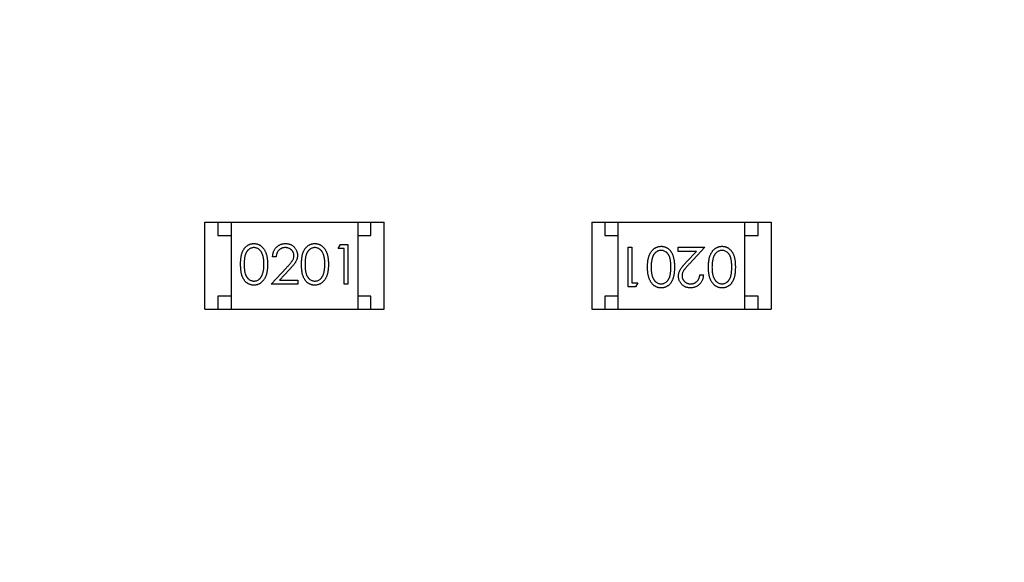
# Model space of a CAD drawing. Header units: millimetres. Extents: x 525 to 788, y 277 to 384.
# Tile 38 of 130: x 718.84 to 722.57, y 327.86 to 329.92. Entities that reach past the tile are written whole.
import ezdxf

# ---------------------------------------------------------------- set-up
doc = ezdxf.new("R2010")
doc.units = ezdxf.units.MM
doc.header["$LTSCALE"] = 5
doc.header["$PDMODE"] = 3
doc.header["$PDSIZE"] = 0.3125
doc.layers.get('0').update_dxf_attribs({"linetype": 'CONTINUOUS'})
doc.layers.get('Defpoints').update_dxf_attribs({"linetype": 'CONTINUOUS'})
doc.layers.add('dim', color=6, linetype='CONTINUOUS', lineweight=9)
doc.styles.add('Verdana', font='verdana.ttf', dxfattribs={"height": 3})
doc.dimstyles.new('aaaaaaaa 3.0', dxfattribs={"dimtxt": 3, "dimasz": 2.5, "dimexe": 1.25, "dimexo": 0.625, "dimtad": 1, "dimzin": 9, "dimdsep": 46, "dimtxsty": 'Verdana', "dimcen": 0, "dimazin": 0, "dimtfac": 1, "dimtofl": 0, "dimtmove": 0, "dimatfit": 3, "dimfxl": 1, "dimlwd": 25, "dimlwe": 25, "dimarcsym": 0})

# ---------------------------------------------------------------- blocks, each defined once
blk = doc.blocks.new('*D55')
at = {"layer": 'Defpoints', "color": 0}
for p in [(767.5081, 331.9082), (697.2861, 316.9379)]:
    blk.add_point(p, dxfattribs=at)
at = {"layer": 'dim', "color": 0, "lineweight": 25}
blk.add_line((785.4949, 335.7427), (769.9532, 332.4294), dxfattribs=at)
at = {"layer": 'dim', "color": 0}
blk.add_solid([(769.8663, 332.8369), (770.04, 332.0219), (767.5081, 331.9082)], dxfattribs=at)
at = {"layer": 'dim', "color": 0, "insert": (778.4472, 336.689), "char_height": 3, "attachment_point": 5, "rotation": 12.0345, "style": 'Verdana'}
blk.add_mtext('∅71.8', dxfattribs=at)

msp = doc.modelspace()

# ---------------------------------------------------------------- linework, layer by layer
at = {"linetype": 'Continuous'}
for p, q in [((719.5416, 328.8216), (719.5416, 329.1516)), ((719.5416, 329.1516), (720.2216, 329.1516)), ((719.5916, 329.1516), (719.5916, 329.1016)), ((719.6416, 329.1516), (719.6416, 328.8216)), ((720.1216, 329.1516), (720.1216, 328.8216)), ((720.1716, 329.1016), (720.1716, 329.1516)), ((720.2216, 328.8216), (720.2216, 329.1516)), ((721.0082, 329.1517), (721.0082, 328.8217)), ((721.0082, 329.1517), (721.6882, 329.1517)), ((721.0582, 329.1517), (721.0582, 329.1017)), ((721.1082, 328.8217), (721.1082, 329.1517)), ((721.5882, 328.8217), (721.5882, 329.1517)), ((721.6382, 329.1017), (721.6382, 329.1517)), ((721.6882, 329.1517), (721.6882, 328.8217)), ((719.5916, 329.1016), (719.6416, 329.1016)), ((720.1216, 329.1016), (720.1716, 329.1016)), ((721.0582, 329.1017), (721.1082, 329.1017)), ((721.5882, 329.1017), (721.6382, 329.1017)), ((720.0468, 329.0515), (720.0556, 329.0669)), ((720.0556, 329.0669), (720.0834, 329.0669)), ((720.0834, 329.0669), (720.0834, 328.9169)), ((720.0699, 329.0515), (720.0468, 329.0515)), ((720.0699, 328.9169), (720.0699, 329.0515)), ((721.1464, 328.9065), (721.1464, 329.0565)), ((721.1464, 329.0565), (721.1599, 329.0565)), ((721.1599, 329.0565), (721.1599, 328.9218)), ((721.3349, 329.0411), (721.3349, 329.0565)), ((721.3349, 329.0565), (721.4368, 329.0565)), ((721.4047, 329.0411), (721.3349, 329.0411)), ((721.3671, 329.001), (721.4047, 329.0411)), ((721.4368, 329.0565), (721.3786, 328.9944)), ((719.8122, 329.0207), (719.7988, 329.0207)), ((719.793, 328.9169), (719.8512, 328.9789)), ((719.8626, 328.9723), (719.8251, 328.9322)), ((721.4176, 328.9526), (721.431, 328.9526)), ((719.8949, 328.9169), (719.793, 328.9169)), ((719.8251, 328.9322), (719.8949, 328.9322)), ((719.8949, 328.9322), (719.8949, 328.9169)), ((720.0834, 328.9169), (720.0699, 328.9169)), ((721.1599, 328.9218), (721.1829, 328.9218)), ((721.1829, 328.9218), (721.1741, 328.9065)), ((721.1741, 328.9065), (721.1464, 328.9065)), ((719.5916, 328.8716), (719.5916, 328.8216)), ((719.6416, 328.8716), (719.5916, 328.8716)), ((720.1716, 328.8716), (720.1216, 328.8716)), ((720.1716, 328.8216), (720.1716, 328.8716)), ((721.0582, 328.8717), (721.0582, 328.8217)), ((721.1082, 328.8717), (721.0582, 328.8717)), ((721.6382, 328.8717), (721.5882, 328.8717)), ((721.6382, 328.8217), (721.6382, 328.8717)), ((719.5416, 328.8216), (720.2216, 328.8216)), ((721.0082, 328.8217), (721.6882, 328.8217))]:
    msp.add_line(p, q, dxfattribs=at)
msp.add_arc((732.3971, 324.423), 35.9, 323.58286, 216.35846, dxfattribs=at)
for points, knots in [([(719.6776, 328.9918), (719.6776, 328.9942), (719.6776, 328.9989), (719.6779, 329.0057), (719.6785, 329.0121), (719.6791, 329.018), (719.68, 329.0236), (719.6811, 329.0287), (719.6824, 329.0334), (719.6839, 329.0377), (719.6855, 329.0416), (719.6874, 329.0453), (719.6894, 329.0488), (719.6915, 329.052), (719.6939, 329.055), (719.6963, 329.0577), (719.699, 329.0601), (719.7018, 329.0623), (719.7048, 329.0643), (719.7078, 329.066), (719.7109, 329.0675), (719.7141, 329.0686), (719.7174, 329.0696), (719.7208, 329.0702), (719.7242, 329.0706), (719.7266, 329.0707), (719.7278, 329.0707)], [0, 0, 0, 0, 0.068595, 0.133246, 0.194313, 0.251279, 0.304513, 0.354235, 0.400481, 0.443411, 0.484015, 0.523252, 0.561042, 0.5979, 0.633518, 0.668314, 0.702496, 0.736685, 0.770293, 0.803437, 0.835913, 0.86846, 0.900847, 0.933467, 0.966258, 1, 1, 1, 1]), ([(719.7278, 329.0707), (719.7289, 329.0707), (719.7313, 329.0706), (719.7348, 329.0702), (719.7383, 329.0696), (719.7416, 329.0686), (719.7448, 329.0675), (719.748, 329.066), (719.7511, 329.0643), (719.7541, 329.0623), (719.757, 329.0601), (719.7597, 329.0576), (719.7622, 329.0548), (719.7647, 329.0518), (719.7669, 329.0484), (719.769, 329.0449), (719.7709, 329.0411), (719.7728, 329.037), (719.7743, 329.0325), (719.7758, 329.0278), (719.7769, 329.0227), (719.7779, 329.0172), (719.7786, 329.0114), (719.7792, 329.0052), (719.7794, 328.9986), (719.7795, 328.9941), (719.7795, 328.9918)], [0, 0, 0, 0, 0.033788, 0.067194, 0.099862, 0.132567, 0.165151, 0.197913, 0.231319, 0.265083, 0.299255, 0.334399, 0.369943, 0.406284, 0.444064, 0.482998, 0.523354, 0.565537, 0.609613, 0.656391, 0.705885, 0.758325, 0.813832, 0.872795, 0.934722, 1, 1, 1, 1]), ([(719.7988, 329.0207), (719.7988, 329.0225), (719.799, 329.026), (719.7998, 329.0311), (719.801, 329.036), (719.8026, 329.0406), (719.8046, 329.045), (719.8071, 329.0492), (719.81, 329.0531), (719.8132, 329.0567), (719.8168, 329.06), (719.8206, 329.0628), (719.8246, 329.0653), (719.8288, 329.0673), (719.8333, 329.0688), (719.8379, 329.0699), (719.8427, 329.0706), (719.846, 329.0707), (719.8477, 329.0707)], [0, 0, 0, 0, 0.068791, 0.135103, 0.198979, 0.261904, 0.323495, 0.385195, 0.446969, 0.509765, 0.572251, 0.633405, 0.693251, 0.752583, 0.812579, 0.873275, 0.93555, 1, 1, 1, 1]), ([(719.8477, 329.0707), (719.8493, 329.0707), (719.8526, 329.0706), (719.8573, 329.0699), (719.8618, 329.0689), (719.866, 329.0675), (719.87, 329.0656), (719.8737, 329.0633), (719.8773, 329.0606), (719.8805, 329.0575), (719.8834, 329.0541), (719.886, 329.0505), (719.8881, 329.0468), (719.8899, 329.043), (719.8913, 329.039), (719.8923, 329.0348), (719.8929, 329.0305), (719.8929, 329.0276), (719.893, 329.0261)], [0, 0, 0, 0, 0.069475, 0.136517, 0.200789, 0.26383, 0.325735, 0.387291, 0.449509, 0.512968, 0.576275, 0.63758, 0.697903, 0.757172, 0.816599, 0.876653, 0.93729, 1, 1, 1, 1]), ([(719.9084, 328.9918), (719.9084, 328.9942), (719.9084, 328.9989), (719.9087, 329.0057), (719.9092, 329.0121), (719.9099, 329.018), (719.9108, 329.0236), (719.9119, 329.0287), (719.9132, 329.0334), (719.9146, 329.0377), (719.9163, 329.0416), (719.9181, 329.0453), (719.9202, 329.0488), (719.9223, 329.052), (719.9246, 329.055), (719.9271, 329.0577), (719.9298, 329.0601), (719.9326, 329.0623), (719.9355, 329.0643), (719.9386, 329.066), (719.9417, 329.0675), (719.9449, 329.0686), (719.9482, 329.0696), (719.9516, 329.0702), (719.955, 329.0706), (719.9573, 329.0707), (719.9585, 329.0707)], [0, 0, 0, 0, 0.068595, 0.133246, 0.194313, 0.251279, 0.304513, 0.354235, 0.400481, 0.443411, 0.484015, 0.523252, 0.561042, 0.5979, 0.633518, 0.668314, 0.702496, 0.736685, 0.770293, 0.803437, 0.835913, 0.86846, 0.900847, 0.933467, 0.966258, 1, 1, 1, 1]), ([(719.9585, 329.0707), (719.9597, 329.0707), (719.9621, 329.0706), (719.9656, 329.0702), (719.969, 329.0696), (719.9724, 329.0686), (719.9756, 329.0675), (719.9788, 329.066), (719.9819, 329.0643), (719.9849, 329.0623), (719.9877, 329.0601), (719.9905, 329.0576), (719.993, 329.0548), (719.9954, 329.0518), (719.9977, 329.0484), (719.9998, 329.0449), (720.0017, 329.0411), (720.0035, 329.037), (720.0051, 329.0325), (720.0065, 329.0278), (720.0077, 329.0227), (720.0086, 329.0172), (720.0094, 329.0114), (720.0099, 329.0052), (720.0102, 328.9986), (720.0103, 328.9941), (720.0103, 328.9918)], [0, 0, 0, 0, 0.033788, 0.067194, 0.099862, 0.132567, 0.165151, 0.197913, 0.231319, 0.265083, 0.299255, 0.334399, 0.369943, 0.406284, 0.444064, 0.482998, 0.523354, 0.565537, 0.609613, 0.656391, 0.705885, 0.758325, 0.813832, 0.872795, 0.934722, 1, 1, 1, 1]), ([(719.7282, 329.0553), (719.7265, 329.0552), (719.7232, 329.0551), (719.7183, 329.0538), (719.7136, 329.0517), (719.7099, 329.0493), (719.707, 329.0471), (719.705, 329.0451), (719.7031, 329.043), (719.7014, 329.0407), (719.6997, 329.0382), (719.6982, 329.0355), (719.6969, 329.0326), (719.6956, 329.0295), (719.6945, 329.026), (719.6936, 329.0223), (719.6928, 329.0181), (719.6922, 329.0136), (719.6917, 329.0087), (719.6913, 329.0034), (719.6911, 328.9978), (719.6911, 328.9939), (719.6911, 328.9919)], [0, 0, 0, 0, 0.060387, 0.120883, 0.182755, 0.247811, 0.281299, 0.315088, 0.349702, 0.384857, 0.420966, 0.458511, 0.497175, 0.537602, 0.580503, 0.627468, 0.678388, 0.733983, 0.793747, 0.857714, 0.926698, 1, 1, 1, 1]), ([(719.7661, 328.9919), (719.766, 328.9937), (719.766, 328.9972), (719.7658, 329.0023), (719.7654, 329.0073), (719.7649, 329.0119), (719.7641, 329.0163), (719.7633, 329.0205), (719.7622, 329.0244), (719.7611, 329.0281), (719.7598, 329.0315), (719.7583, 329.0347), (719.7567, 329.0376), (719.7551, 329.0403), (719.7533, 329.0428), (719.7513, 329.045), (719.7493, 329.047), (719.7464, 329.0493), (719.7426, 329.0517), (719.738, 329.0538), (719.7331, 329.0551), (719.7298, 329.0552), (719.7282, 329.0553)], [0, 0, 0, 0, 0.065681, 0.128486, 0.188175, 0.245106, 0.299448, 0.350823, 0.399942, 0.446672, 0.491255, 0.533376, 0.573853, 0.612526, 0.649597, 0.685532, 0.720106, 0.753838, 0.818925, 0.880493, 0.940311, 1, 1, 1, 1]), ([(719.847, 329.0553), (719.8458, 329.0553), (719.8435, 329.0552), (719.8401, 329.0548), (719.8369, 329.0541), (719.8338, 329.0531), (719.8309, 329.0518), (719.8281, 329.0502), (719.8255, 329.0484), (719.823, 329.0462), (719.8208, 329.0439), (719.8188, 329.0412), (719.817, 329.0384), (719.8155, 329.0353), (719.8143, 329.032), (719.8133, 329.0284), (719.8126, 329.0246), (719.8123, 329.022), (719.8122, 329.0207)], [0, 0, 0, 0, 0.064439, 0.126547, 0.186887, 0.245878, 0.304041, 0.362191, 0.420976, 0.48066, 0.5406, 0.600689, 0.661936, 0.724443, 0.789038, 0.856314, 0.926352, 1, 1, 1, 1]), ([(719.8795, 329.0249), (719.8795, 329.0259), (719.8794, 329.0279), (719.879, 329.0309), (719.8783, 329.0338), (719.8772, 329.0365), (719.8759, 329.0391), (719.8742, 329.0417), (719.8723, 329.0441), (719.8701, 329.0464), (719.8677, 329.0485), (719.8652, 329.0503), (719.8624, 329.0518), (719.8596, 329.0531), (719.8566, 329.0541), (719.8535, 329.0548), (719.8503, 329.0552), (719.8481, 329.0553), (719.847, 329.0553)], [0, 0, 0, 0, 0.061965, 0.122122, 0.180988, 0.239933, 0.299906, 0.359989, 0.421776, 0.486576, 0.551535, 0.615018, 0.677259, 0.73973, 0.80305, 0.866495, 0.931973, 1, 1, 1, 1]), ([(719.8512, 328.9789), (719.8526, 328.9804), (719.8553, 328.9832), (719.8591, 328.9874), (719.8626, 328.9912), (719.8657, 328.9948), (719.8683, 328.9981), (719.8707, 329.001), (719.8726, 329.0037), (719.8746, 329.0068), (719.8766, 329.0106), (719.8783, 329.0153), (719.8793, 329.02), (719.8795, 329.0233), (719.8795, 329.0249)], [0, 0, 0, 0, 0.110803, 0.212829, 0.306101, 0.390647, 0.466924, 0.534481, 0.593587, 0.644557, 0.7362, 0.825024, 0.911986, 1, 1, 1, 1]), ([(719.893, 329.0261), (719.8929, 329.024), (719.8928, 329.0199), (719.8915, 329.0138), (719.8896, 329.0079), (719.8873, 329.0031), (719.885, 328.9993), (719.8829, 328.9962), (719.8804, 328.9928), (719.8775, 328.9892), (719.8744, 328.9853), (719.8708, 328.9811), (719.8668, 328.9768), (719.8641, 328.9738), (719.8626, 328.9723)], [0, 0, 0, 0, 0.098702, 0.195672, 0.292422, 0.391343, 0.444462, 0.504229, 0.570352, 0.642546, 0.722288, 0.807921, 0.90047, 1, 1, 1, 1]), ([(719.959, 329.0553), (719.9573, 329.0552), (719.954, 329.0551), (719.9491, 329.0538), (719.9444, 329.0517), (719.9406, 329.0493), (719.9378, 329.0471), (719.9358, 329.0451), (719.9339, 329.043), (719.9321, 329.0407), (719.9305, 329.0382), (719.929, 329.0355), (719.9276, 329.0326), (719.9264, 329.0295), (719.9253, 329.026), (719.9244, 329.0223), (719.9236, 329.0181), (719.923, 329.0136), (719.9224, 329.0087), (719.9221, 329.0034), (719.9218, 328.9978), (719.9218, 328.9939), (719.9218, 328.9919)], [0, 0, 0, 0, 0.060387, 0.120883, 0.182755, 0.247811, 0.281299, 0.315088, 0.349702, 0.384857, 0.420966, 0.458511, 0.497175, 0.537602, 0.580503, 0.627468, 0.678388, 0.733983, 0.793747, 0.857714, 0.926698, 1, 1, 1, 1]), ([(719.9968, 328.9919), (719.9968, 328.9937), (719.9968, 328.9972), (719.9966, 329.0023), (719.9961, 329.0073), (719.9956, 329.0119), (719.9949, 329.0163), (719.9941, 329.0205), (719.993, 329.0244), (719.9918, 329.0281), (719.9905, 329.0315), (719.9891, 329.0347), (719.9875, 329.0376), (719.9858, 329.0403), (719.984, 329.0428), (719.9821, 329.045), (719.98, 329.047), (719.9772, 329.0493), (719.9734, 329.0517), (719.9687, 329.0538), (719.9639, 329.0551), (719.9606, 329.0552), (719.959, 329.0553)], [0, 0, 0, 0, 0.065681, 0.128486, 0.188175, 0.245106, 0.299448, 0.350823, 0.399942, 0.446672, 0.491255, 0.533376, 0.573853, 0.612526, 0.649597, 0.685532, 0.720106, 0.753838, 0.818925, 0.880493, 0.940311, 1, 1, 1, 1]), ([(721.2195, 328.9815), (721.2195, 328.9838), (721.2196, 328.9883), (721.2198, 328.9948), (721.2204, 329.001), (721.2211, 329.0068), (721.2221, 329.0123), (721.2232, 329.0173), (721.2246, 329.0221), (721.2262, 329.0265), (721.2279, 329.0305), (721.2299, 329.0343), (721.2319, 329.0379), (721.2342, 329.0412), (721.2366, 329.0443), (721.2392, 329.047), (721.2419, 329.0496), (721.2448, 329.0518), (721.2478, 329.0538), (721.2509, 329.0556), (721.2541, 329.057), (721.2574, 329.0582), (721.2607, 329.0591), (721.2642, 329.0598), (721.2677, 329.0602), (721.2701, 329.0603), (721.2713, 329.0603)], [0, 0, 0, 0, 0.065063, 0.126773, 0.185516, 0.240765, 0.29298, 0.34225, 0.388919, 0.432776, 0.474628, 0.514775, 0.553606, 0.591426, 0.628028, 0.663804, 0.698984, 0.733591, 0.767628, 0.801208, 0.834264, 0.866981, 0.89972, 0.932702, 0.966176, 1, 1, 1, 1]), ([(721.2708, 329.0449), (721.2691, 329.0448), (721.2658, 329.0447), (721.261, 329.0434), (721.2563, 329.0414), (721.2526, 329.039), (721.2498, 329.0368), (721.2478, 329.0349), (721.2459, 329.0327), (721.2442, 329.0304), (721.2426, 329.0279), (721.2411, 329.0252), (721.2398, 329.0223), (721.239, 329.0202), (721.2386, 329.0192)], [0, 0, 0, 0, 0.112813, 0.225394, 0.339595, 0.459675, 0.521735, 0.583926, 0.648174, 0.713881, 0.781004, 0.851451, 0.924051, 1, 1, 1, 1]), ([(721.3079, 328.9815), (721.3079, 328.9835), (721.3079, 328.9873), (721.3077, 328.993), (721.3073, 328.9983), (721.3069, 329.0032), (721.3062, 329.0077), (721.3054, 329.0118), (721.3045, 329.0156), (721.3034, 329.019), (721.3022, 329.0221), (721.3008, 329.025), (721.2993, 329.0277), (721.2977, 329.0302), (721.2959, 329.0325), (721.294, 329.0347), (721.292, 329.0366), (721.2891, 329.0389), (721.2854, 329.0413), (721.2806, 329.0434), (721.2758, 329.0447), (721.2725, 329.0448), (721.2708, 329.0449)], [0, 0, 0, 0, 0.072951, 0.141584, 0.205926, 0.265301, 0.320597, 0.371817, 0.41879, 0.461699, 0.502134, 0.540804, 0.578181, 0.614297, 0.649678, 0.684299, 0.718359, 0.752081, 0.817652, 0.879722, 0.939966, 1, 1, 1, 1]), ([(721.2713, 329.0603), (721.2724, 329.0603), (721.2748, 329.0602), (721.2782, 329.0598), (721.2816, 329.0592), (721.2849, 329.0583), (721.2881, 329.0571), (721.2911, 329.0557), (721.2942, 329.054), (721.2971, 329.0521), (721.2999, 329.0499), (721.3025, 329.0474), (721.305, 329.0447), (721.3073, 329.0417), (721.3095, 329.0385), (721.3115, 329.0351), (721.3133, 329.0313), (721.315, 329.0273), (721.3166, 329.023), (721.3179, 329.0183), (721.3189, 329.0131), (721.3198, 329.0076), (721.3206, 329.0017), (721.3211, 328.9953), (721.3214, 328.9885), (721.3214, 328.9839), (721.3214, 328.9815)], [0, 0, 0, 0, 0.033787, 0.066622, 0.099285, 0.131361, 0.163585, 0.196104, 0.228902, 0.262158, 0.295991, 0.330218, 0.36506, 0.400951, 0.43762, 0.475708, 0.515381, 0.556414, 0.599765, 0.646424, 0.696431, 0.749782, 0.806573, 0.867436, 0.931887, 1, 1, 1, 1]), ([(721.4502, 328.9815), (721.4503, 328.9838), (721.4503, 328.9883), (721.4506, 328.9948), (721.4512, 329.001), (721.4519, 329.0068), (721.4528, 329.0123), (721.454, 329.0173), (721.4553, 329.0221), (721.4569, 329.0265), (721.4587, 329.0305), (721.4607, 329.0343), (721.4627, 329.0379), (721.465, 329.0412), (721.4674, 329.0443), (721.47, 329.047), (721.4727, 329.0496), (721.4756, 329.0518), (721.4786, 329.0538), (721.4817, 329.0556), (721.4849, 329.057), (721.4882, 329.0582), (721.4915, 329.0591), (721.4949, 329.0598), (721.4985, 329.0602), (721.5008, 329.0603), (721.502, 329.0603)], [0, 0, 0, 0, 0.065063, 0.126773, 0.185516, 0.240765, 0.29298, 0.34225, 0.388919, 0.432776, 0.474628, 0.514775, 0.553606, 0.591426, 0.628028, 0.663804, 0.698984, 0.733591, 0.767628, 0.801208, 0.834264, 0.866981, 0.89972, 0.932702, 0.966176, 1, 1, 1, 1]), ([(721.5016, 329.0449), (721.4999, 329.0448), (721.4966, 329.0447), (721.4917, 329.0434), (721.487, 329.0414), (721.4833, 329.039), (721.4805, 329.0368), (721.4785, 329.0349), (721.4767, 329.0327), (721.4749, 329.0304), (721.4733, 329.0279), (721.4719, 329.0252), (721.4705, 329.0223), (721.4698, 329.0202), (721.4694, 329.0192)], [0, 0, 0, 0, 0.112813, 0.225394, 0.339595, 0.459675, 0.521735, 0.583926, 0.648174, 0.713881, 0.781004, 0.851451, 0.924051, 1, 1, 1, 1]), ([(721.5387, 328.9815), (721.5387, 328.9835), (721.5387, 328.9873), (721.5384, 328.993), (721.5381, 328.9983), (721.5376, 329.0032), (721.5369, 329.0077), (721.5362, 329.0118), (721.5353, 329.0156), (721.5342, 329.019), (721.5329, 329.0221), (721.5316, 329.025), (721.5301, 329.0277), (721.5285, 329.0302), (721.5267, 329.0325), (721.5248, 329.0347), (721.5228, 329.0366), (721.5199, 329.0389), (721.5161, 329.0413), (721.5114, 329.0434), (721.5065, 329.0447), (721.5032, 329.0448), (721.5016, 329.0449)], [0, 0, 0, 0, 0.072951, 0.141584, 0.205926, 0.265301, 0.320597, 0.371817, 0.41879, 0.461699, 0.502134, 0.540804, 0.578181, 0.614297, 0.649678, 0.684299, 0.718359, 0.752081, 0.817652, 0.879722, 0.939966, 1, 1, 1, 1]), ([(721.502, 329.0603), (721.5032, 329.0603), (721.5055, 329.0602), (721.509, 329.0598), (721.5123, 329.0592), (721.5156, 329.0583), (721.5188, 329.0571), (721.5219, 329.0557), (721.5249, 329.054), (721.5279, 329.0521), (721.5306, 329.0499), (721.5333, 329.0474), (721.5358, 329.0447), (721.5381, 329.0417), (721.5403, 329.0385), (721.5423, 329.0351), (721.5441, 329.0313), (721.5458, 329.0273), (721.5473, 329.023), (721.5487, 329.0183), (721.5497, 329.0131), (721.5506, 329.0076), (721.5513, 329.0017), (721.5518, 328.9953), (721.5521, 328.9885), (721.5522, 328.9839), (721.5522, 328.9815)], [0, 0, 0, 0, 0.033787, 0.066622, 0.099285, 0.131361, 0.163585, 0.196104, 0.228902, 0.262158, 0.295991, 0.330218, 0.36506, 0.400951, 0.43762, 0.475708, 0.515381, 0.556414, 0.599765, 0.646424, 0.696431, 0.749782, 0.806573, 0.867436, 0.931887, 1, 1, 1, 1]), ([(719.7278, 328.913), (719.7266, 328.913), (719.7242, 328.9131), (719.7208, 328.9135), (719.7174, 328.9141), (719.7142, 328.915), (719.711, 328.9162), (719.7079, 328.9176), (719.7049, 328.9193), (719.7019, 328.9212), (719.6991, 328.9234), (719.6965, 328.9259), (719.694, 328.9286), (719.6917, 328.9316), (719.6895, 328.9348), (719.6875, 328.9382), (719.6857, 328.942), (719.684, 328.946), (719.6825, 328.9503), (719.6811, 328.955), (719.6801, 328.9602), (719.6792, 328.9657), (719.6784, 328.9716), (719.678, 328.978), (719.6776, 328.9848), (719.6776, 328.9894), (719.6776, 328.9918)], [0, 0, 0, 0, 0.033787, 0.066622, 0.099285, 0.131361, 0.163585, 0.196104, 0.228902, 0.262158, 0.295991, 0.330218, 0.36506, 0.400951, 0.43762, 0.475708, 0.515381, 0.556414, 0.599765, 0.646424, 0.696431, 0.749782, 0.806573, 0.867436, 0.931887, 1, 1, 1, 1]), ([(719.6911, 328.9919), (719.6911, 328.9898), (719.6911, 328.986), (719.6913, 328.9803), (719.6917, 328.975), (719.6922, 328.9701), (719.6928, 328.9656), (719.6936, 328.9615), (719.6945, 328.9577), (719.6956, 328.9543), (719.6968, 328.9512), (719.6982, 328.9483), (719.6997, 328.9456), (719.7013, 328.9431), (719.7031, 328.9408), (719.705, 328.9386), (719.707, 328.9367), (719.7099, 328.9344), (719.7136, 328.932), (719.7184, 328.9299), (719.7232, 328.9286), (719.7266, 328.9285), (719.7282, 328.9284)], [0, 0, 0, 0, 0.072951, 0.141584, 0.205926, 0.265301, 0.320597, 0.371817, 0.41879, 0.461699, 0.502134, 0.540804, 0.578181, 0.614297, 0.649678, 0.684299, 0.718359, 0.752081, 0.817652, 0.879722, 0.939966, 1, 1, 1, 1]), ([(719.7795, 328.9918), (719.7795, 328.9895), (719.7794, 328.985), (719.7792, 328.9785), (719.7786, 328.9723), (719.7779, 328.9665), (719.777, 328.9611), (719.7758, 328.956), (719.7745, 328.9512), (719.7728, 328.9468), (719.7711, 328.9428), (719.7691, 328.939), (719.7671, 328.9354), (719.7648, 328.9321), (719.7624, 328.929), (719.7598, 328.9263), (719.7571, 328.9237), (719.7542, 328.9215), (719.7512, 328.9195), (719.7481, 328.9177), (719.7449, 328.9163), (719.7416, 328.9151), (719.7383, 328.9142), (719.7348, 328.9135), (719.7313, 328.9131), (719.7289, 328.913), (719.7278, 328.913)], [0, 0, 0, 0, 0.065063, 0.126773, 0.185516, 0.240765, 0.29298, 0.34225, 0.388919, 0.432776, 0.474628, 0.514775, 0.553606, 0.591426, 0.628028, 0.663804, 0.698984, 0.733591, 0.767628, 0.801208, 0.834264, 0.866981, 0.89972, 0.932702, 0.966176, 1, 1, 1, 1]), ([(719.7604, 328.9541), (719.7608, 328.9555), (719.7618, 328.9582), (719.7629, 328.9624), (719.7639, 328.9668), (719.7647, 328.9714), (719.7653, 328.9763), (719.7657, 328.9813), (719.766, 328.9865), (719.766, 328.99), (719.7661, 328.9919)], [0, 0, 0, 0, 0.110588, 0.224542, 0.342503, 0.464324, 0.590756, 0.722227, 0.858843, 1, 1, 1, 1]), ([(719.9585, 328.913), (719.9573, 328.913), (719.955, 328.9131), (719.9516, 328.9135), (719.9482, 328.9141), (719.9449, 328.915), (719.9417, 328.9162), (719.9386, 328.9176), (719.9356, 328.9193), (719.9327, 328.9212), (719.9299, 328.9234), (719.9272, 328.9259), (719.9248, 328.9286), (719.9225, 328.9316), (719.9203, 328.9348), (719.9183, 328.9382), (719.9164, 328.942), (719.9147, 328.946), (719.9132, 328.9503), (719.9119, 328.955), (719.9108, 328.9602), (719.9099, 328.9657), (719.9092, 328.9716), (719.9087, 328.978), (719.9084, 328.9848), (719.9084, 328.9894), (719.9084, 328.9918)], [0, 0, 0, 0, 0.033787, 0.066622, 0.099285, 0.131361, 0.163585, 0.196104, 0.228902, 0.262158, 0.295991, 0.330218, 0.36506, 0.400951, 0.43762, 0.475708, 0.515381, 0.556414, 0.599765, 0.646424, 0.696431, 0.749782, 0.806573, 0.867436, 0.931887, 1, 1, 1, 1]), ([(719.9218, 328.9919), (719.9218, 328.9898), (719.9218, 328.986), (719.9221, 328.9803), (719.9225, 328.975), (719.9229, 328.9701), (719.9236, 328.9656), (719.9244, 328.9615), (719.9253, 328.9577), (719.9264, 328.9543), (719.9276, 328.9512), (719.929, 328.9483), (719.9304, 328.9456), (719.9321, 328.9431), (719.9338, 328.9408), (719.9357, 328.9386), (719.9378, 328.9367), (719.9406, 328.9344), (719.9444, 328.932), (719.9491, 328.9299), (719.954, 328.9286), (719.9573, 328.9285), (719.959, 328.9284)], [0, 0, 0, 0, 0.072951, 0.141584, 0.205926, 0.265301, 0.320597, 0.371817, 0.41879, 0.461699, 0.502134, 0.540804, 0.578181, 0.614297, 0.649678, 0.684299, 0.718359, 0.752081, 0.817652, 0.879722, 0.939966, 1, 1, 1, 1]), ([(720.0103, 328.9918), (720.0103, 328.9895), (720.0102, 328.985), (720.0099, 328.9785), (720.0094, 328.9723), (720.0087, 328.9665), (720.0077, 328.9611), (720.0065, 328.956), (720.0052, 328.9512), (720.0036, 328.9468), (720.0018, 328.9428), (719.9999, 328.939), (719.9978, 328.9354), (719.9956, 328.9321), (719.9932, 328.929), (719.9906, 328.9263), (719.9878, 328.9237), (719.985, 328.9215), (719.9819, 328.9195), (719.9788, 328.9177), (719.9756, 328.9163), (719.9724, 328.9151), (719.969, 328.9142), (719.9656, 328.9135), (719.9621, 328.9131), (719.9597, 328.913), (719.9585, 328.913)], [0, 0, 0, 0, 0.065063, 0.126773, 0.185516, 0.240765, 0.29298, 0.34225, 0.388919, 0.432776, 0.474628, 0.514775, 0.553606, 0.591426, 0.628028, 0.663804, 0.698984, 0.733591, 0.767628, 0.801208, 0.834264, 0.866981, 0.89972, 0.932702, 0.966176, 1, 1, 1, 1]), ([(719.9912, 328.9541), (719.9916, 328.9555), (719.9925, 328.9582), (719.9937, 328.9624), (719.9946, 328.9668), (719.9955, 328.9714), (719.9961, 328.9763), (719.9965, 328.9813), (719.9968, 328.9865), (719.9968, 328.99), (719.9968, 328.9919)], [0, 0, 0, 0, 0.110588, 0.224542, 0.342503, 0.464324, 0.590756, 0.722227, 0.858843, 1, 1, 1, 1]), ([(721.2386, 329.0192), (721.2382, 329.0178), (721.2373, 329.0151), (721.2361, 329.0109), (721.2351, 329.0065), (721.2343, 329.0019), (721.2337, 328.997), (721.2333, 328.992), (721.233, 328.9868), (721.233, 328.9833), (721.2329, 328.9815)], [0, 0, 0, 0, 0.110588, 0.224542, 0.342503, 0.464324, 0.590756, 0.722227, 0.858843, 1, 1, 1, 1]), ([(721.3368, 328.9472), (721.3369, 328.9493), (721.337, 328.9534), (721.3382, 328.9595), (721.3402, 328.9654), (721.3425, 328.9702), (721.3448, 328.974), (721.3469, 328.9771), (721.3494, 328.9805), (721.3522, 328.9841), (721.3554, 328.988), (721.359, 328.9922), (721.3629, 328.9965), (721.3657, 328.9995), (721.3671, 329.001)], [0, 0, 0, 0, 0.098702, 0.195672, 0.292422, 0.391343, 0.444462, 0.504229, 0.570352, 0.642546, 0.722288, 0.807921, 0.90047, 1, 1, 1, 1]), ([(721.3786, 328.9944), (721.3772, 328.9929), (721.3745, 328.9901), (721.3706, 328.9859), (721.3672, 328.9821), (721.3641, 328.9785), (721.3614, 328.9752), (721.3591, 328.9723), (721.3572, 328.9696), (721.3552, 328.9665), (721.3532, 328.9627), (721.3515, 328.9581), (721.3504, 328.9533), (721.3503, 328.95), (721.3502, 328.9484)], [0, 0, 0, 0, 0.110803, 0.212829, 0.306101, 0.390647, 0.466924, 0.534481, 0.593587, 0.644557, 0.7362, 0.825024, 0.911986, 1, 1, 1, 1]), ([(721.4694, 329.0192), (721.4689, 329.0178), (721.468, 329.0151), (721.4668, 329.0109), (721.4659, 329.0065), (721.4651, 329.0019), (721.4645, 328.997), (721.464, 328.992), (721.4638, 328.9868), (721.4637, 328.9833), (721.4637, 328.9815)], [0, 0, 0, 0, 0.110588, 0.224542, 0.342503, 0.464324, 0.590756, 0.722227, 0.858843, 1, 1, 1, 1]), ([(719.7282, 328.9284), (719.7299, 328.9285), (719.7332, 328.9286), (719.738, 328.9299), (719.7427, 328.9319), (719.7464, 328.9343), (719.7492, 328.9365), (719.7512, 328.9384), (719.7531, 328.9406), (719.7548, 328.9429), (719.7564, 328.9454), (719.7579, 328.9481), (719.7592, 328.951), (719.76, 328.9531), (719.7604, 328.9541)], [0, 0, 0, 0, 0.112813, 0.225394, 0.339595, 0.459675, 0.521735, 0.583926, 0.648174, 0.713881, 0.781004, 0.851451, 0.924051, 1, 1, 1, 1]), ([(719.959, 328.9284), (719.9606, 328.9285), (719.964, 328.9286), (719.9688, 328.9299), (719.9735, 328.9319), (719.9772, 328.9343), (719.98, 328.9365), (719.982, 328.9384), (719.9839, 328.9406), (719.9856, 328.9429), (719.9872, 328.9454), (719.9887, 328.9481), (719.99, 328.951), (719.9908, 328.9531), (719.9912, 328.9541)], [0, 0, 0, 0, 0.112813, 0.225394, 0.339595, 0.459675, 0.521735, 0.583926, 0.648174, 0.713881, 0.781004, 0.851451, 0.924051, 1, 1, 1, 1]), ([(721.2713, 328.9026), (721.2701, 328.9026), (721.2677, 328.9027), (721.2642, 328.9031), (721.2608, 328.9037), (721.2574, 328.9047), (721.2542, 328.9058), (721.251, 328.9073), (721.2479, 328.909), (721.2449, 328.911), (721.242, 328.9132), (721.2393, 328.9157), (721.2368, 328.9185), (721.2343, 328.9215), (721.2321, 328.9249), (721.23, 328.9284), (721.2281, 328.9323), (721.2263, 328.9363), (721.2247, 328.9408), (721.2232, 328.9455), (721.2221, 328.9506), (721.2211, 328.9561), (721.2204, 328.962), (721.2198, 328.9682), (721.2196, 328.9747), (721.2195, 328.9792), (721.2195, 328.9815)], [0, 0, 0, 0, 0.033788, 0.067194, 0.099862, 0.132567, 0.165151, 0.197913, 0.231319, 0.265083, 0.299255, 0.334399, 0.369943, 0.406284, 0.444064, 0.482998, 0.523354, 0.565537, 0.609613, 0.656391, 0.705885, 0.758325, 0.813832, 0.872795, 0.934722, 1, 1, 1, 1]), ([(721.2329, 328.9815), (721.233, 328.9797), (721.233, 328.9761), (721.2332, 328.971), (721.2336, 328.9661), (721.2341, 328.9614), (721.2349, 328.957), (721.2357, 328.9528), (721.2368, 328.9489), (721.2379, 328.9452), (721.2393, 328.9418), (721.2407, 328.9386), (721.2423, 328.9357), (721.2439, 328.933), (721.2457, 328.9305), (721.2477, 328.9283), (721.2497, 328.9263), (721.2526, 328.924), (721.2564, 328.9216), (721.261, 328.9195), (721.2659, 328.9183), (721.2692, 328.9181), (721.2708, 328.918)], [0, 0, 0, 0, 0.065681, 0.128486, 0.188175, 0.245106, 0.299448, 0.350823, 0.399942, 0.446672, 0.491255, 0.533376, 0.573853, 0.612526, 0.649597, 0.685532, 0.720106, 0.753838, 0.818925, 0.880493, 0.940311, 1, 1, 1, 1]), ([(721.2708, 328.918), (721.2725, 328.9181), (721.2758, 328.9183), (721.2807, 328.9195), (721.2854, 328.9216), (721.2891, 328.924), (721.292, 328.9262), (721.294, 328.9282), (721.2959, 328.9303), (721.2976, 328.9326), (721.2993, 328.9351), (721.3008, 328.9378), (721.3021, 328.9407), (721.3034, 328.9439), (721.3045, 328.9473), (721.3054, 328.951), (721.3062, 328.9552), (721.3068, 328.9597), (721.3073, 328.9646), (721.3077, 328.9699), (721.3079, 328.9755), (721.3079, 328.9794), (721.3079, 328.9815)], [0, 0, 0, 0, 0.060387, 0.120883, 0.182755, 0.247811, 0.281299, 0.315088, 0.349702, 0.384857, 0.420966, 0.458511, 0.497175, 0.537602, 0.580503, 0.627468, 0.678388, 0.733983, 0.793747, 0.857714, 0.926698, 1, 1, 1, 1]), ([(721.3214, 328.9815), (721.3214, 328.9791), (721.3214, 328.9744), (721.3211, 328.9676), (721.3206, 328.9613), (721.3199, 328.9553), (721.319, 328.9497), (721.3179, 328.9446), (721.3166, 328.9399), (721.3151, 328.9356), (721.3135, 328.9317), (721.3116, 328.928), (721.3096, 328.9245), (721.3075, 328.9213), (721.3051, 328.9184), (721.3027, 328.9156), (721.3, 328.9132), (721.2972, 328.911), (721.2942, 328.909), (721.2912, 328.9073), (721.2881, 328.9058), (721.2849, 328.9047), (721.2816, 328.9037), (721.2782, 328.9031), (721.2748, 328.9027), (721.2724, 328.9026), (721.2713, 328.9026)], [0, 0, 0, 0, 0.068595, 0.133246, 0.194313, 0.251279, 0.304513, 0.354235, 0.400481, 0.443411, 0.484015, 0.523252, 0.561042, 0.5979, 0.633518, 0.668314, 0.702496, 0.736685, 0.770293, 0.803437, 0.835913, 0.86846, 0.900847, 0.933467, 0.966258, 1, 1, 1, 1]), ([(721.431, 328.9526), (721.4309, 328.9508), (721.4308, 328.9473), (721.43, 328.9422), (721.4288, 328.9373), (721.4272, 328.9327), (721.4251, 328.9283), (721.4227, 328.9241), (721.4198, 328.9202), (721.4166, 328.9166), (721.413, 328.9133), (721.4092, 328.9105), (721.4052, 328.9081), (721.401, 328.906), (721.3965, 328.9045), (721.3919, 328.9034), (721.3871, 328.9027), (721.3838, 328.9026), (721.3821, 328.9026)], [0, 0, 0, 0, 0.068791, 0.135103, 0.198979, 0.261904, 0.323495, 0.385195, 0.446969, 0.509765, 0.572251, 0.633405, 0.693251, 0.752583, 0.812579, 0.873275, 0.93555, 1, 1, 1, 1]), ([(721.3828, 328.918), (721.384, 328.918), (721.3863, 328.9181), (721.3897, 328.9185), (721.3929, 328.9192), (721.396, 328.9202), (721.3989, 328.9215), (721.4017, 328.9231), (721.4043, 328.9249), (721.4067, 328.9271), (721.409, 328.9294), (721.411, 328.9321), (721.4127, 328.9349), (721.4143, 328.938), (721.4155, 328.9413), (721.4164, 328.9449), (721.4172, 328.9487), (721.4174, 328.9513), (721.4176, 328.9526)], [0, 0, 0, 0, 0.064439, 0.126547, 0.186887, 0.245878, 0.304041, 0.362191, 0.420976, 0.48066, 0.5406, 0.600689, 0.661936, 0.724443, 0.789038, 0.856314, 0.926352, 1, 1, 1, 1]), ([(721.502, 328.9026), (721.5008, 328.9026), (721.4985, 328.9027), (721.4949, 328.9031), (721.4915, 328.9037), (721.4882, 328.9047), (721.4849, 328.9058), (721.4818, 328.9073), (721.4787, 328.909), (721.4757, 328.911), (721.4728, 328.9132), (721.4701, 328.9157), (721.4675, 328.9185), (721.4651, 328.9215), (721.4629, 328.9249), (721.4608, 328.9284), (721.4589, 328.9323), (721.457, 328.9363), (721.4554, 328.9408), (721.454, 328.9455), (721.4529, 328.9506), (721.4519, 328.9561), (721.4512, 328.962), (721.4506, 328.9682), (721.4503, 328.9747), (721.4503, 328.9792), (721.4502, 328.9815)], [0, 0, 0, 0, 0.033788, 0.067194, 0.099862, 0.132567, 0.165151, 0.197913, 0.231319, 0.265083, 0.299255, 0.334399, 0.369943, 0.406284, 0.444064, 0.482998, 0.523354, 0.565537, 0.609613, 0.656391, 0.705885, 0.758325, 0.813832, 0.872795, 0.934722, 1, 1, 1, 1]), ([(721.4637, 328.9815), (721.4637, 328.9797), (721.4638, 328.9761), (721.464, 328.971), (721.4644, 328.9661), (721.4649, 328.9614), (721.4657, 328.957), (721.4665, 328.9528), (721.4675, 328.9489), (721.4687, 328.9452), (721.47, 328.9418), (721.4715, 328.9386), (721.473, 328.9357), (721.4747, 328.933), (721.4765, 328.9305), (721.4785, 328.9283), (721.4805, 328.9263), (721.4834, 328.924), (721.4871, 328.9216), (721.4918, 328.9195), (721.4967, 328.9183), (721.4999, 328.9181), (721.5016, 328.918)], [0, 0, 0, 0, 0.065681, 0.128486, 0.188175, 0.245106, 0.299448, 0.350823, 0.399942, 0.446672, 0.491255, 0.533376, 0.573853, 0.612526, 0.649597, 0.685532, 0.720106, 0.753838, 0.818925, 0.880493, 0.940311, 1, 1, 1, 1]), ([(721.5016, 328.918), (721.5032, 328.9181), (721.5066, 328.9183), (721.5115, 328.9195), (721.5162, 328.9216), (721.5199, 328.924), (721.5228, 328.9262), (721.5248, 328.9282), (721.5267, 328.9303), (721.5284, 328.9326), (721.53, 328.9351), (721.5315, 328.9378), (721.5329, 328.9407), (721.5341, 328.9439), (721.5352, 328.9473), (721.5361, 328.951), (721.537, 328.9552), (721.5376, 328.9597), (721.5381, 328.9646), (721.5384, 328.9699), (721.5387, 328.9755), (721.5387, 328.9794), (721.5387, 328.9815)], [0, 0, 0, 0, 0.060387, 0.120883, 0.182755, 0.247811, 0.281299, 0.315088, 0.349702, 0.384857, 0.420966, 0.458511, 0.497175, 0.537602, 0.580503, 0.627468, 0.678388, 0.733983, 0.793747, 0.857714, 0.926698, 1, 1, 1, 1]), ([(721.5522, 328.9815), (721.5522, 328.9791), (721.5521, 328.9744), (721.5518, 328.9676), (721.5513, 328.9613), (721.5506, 328.9553), (721.5498, 328.9497), (721.5487, 328.9446), (721.5474, 328.9399), (721.5459, 328.9356), (721.5442, 328.9317), (721.5424, 328.928), (721.5404, 328.9245), (721.5382, 328.9213), (721.5359, 328.9184), (721.5335, 328.9156), (721.5308, 328.9132), (721.528, 328.911), (721.525, 328.909), (721.522, 328.9073), (721.5189, 328.9058), (721.5157, 328.9047), (721.5124, 328.9037), (721.509, 328.9031), (721.5055, 328.9027), (721.5032, 328.9026), (721.502, 328.9026)], [0, 0, 0, 0, 0.068595, 0.133246, 0.194313, 0.251279, 0.304513, 0.354235, 0.400481, 0.443411, 0.484015, 0.523252, 0.561042, 0.5979, 0.633518, 0.668314, 0.702496, 0.736685, 0.770293, 0.803437, 0.835913, 0.86846, 0.900847, 0.933467, 0.966258, 1, 1, 1, 1]), ([(721.3821, 328.9026), (721.3805, 328.9026), (721.3772, 328.9027), (721.3725, 328.9034), (721.368, 328.9044), (721.3638, 328.9058), (721.3598, 328.9077), (721.356, 328.91), (721.3525, 328.9127), (721.3493, 328.9158), (721.3463, 328.9192), (721.3438, 328.9228), (721.3416, 328.9265), (721.3398, 328.9303), (721.3385, 328.9343), (721.3375, 328.9385), (721.3369, 328.9428), (721.3368, 328.9457), (721.3368, 328.9472)], [0, 0, 0, 0, 0.069475, 0.136517, 0.200789, 0.26383, 0.325735, 0.387291, 0.449509, 0.512968, 0.576275, 0.63758, 0.697903, 0.757172, 0.816599, 0.876653, 0.93729, 1, 1, 1, 1]), ([(721.3502, 328.9484), (721.3503, 328.9474), (721.3503, 328.9454), (721.3508, 328.9424), (721.3515, 328.9396), (721.3525, 328.9368), (721.3539, 328.9342), (721.3556, 328.9316), (721.3575, 328.9292), (721.3597, 328.9269), (721.3621, 328.9249), (721.3646, 328.923), (721.3673, 328.9215), (721.3702, 328.9202), (721.3731, 328.9192), (721.3762, 328.9185), (721.3795, 328.9181), (721.3817, 328.918), (721.3828, 328.918)], [0, 0, 0, 0, 0.061965, 0.122122, 0.180988, 0.239933, 0.299906, 0.359989, 0.421776, 0.486576, 0.551535, 0.615018, 0.677259, 0.73973, 0.80305, 0.866495, 0.931973, 1, 1, 1, 1])]:
    msp.add_open_spline(points, degree=3, knots=knots, dxfattribs=at)

# ---------------------------------------------------------------- dimensions: what is measured, and where the dimension line sits
at = {"layer": 'dim'}
dim = msp.add_diameter_dim_2p(p1=(697.2861, 316.9379), p2=(767.5081, 331.9082), dimstyle='aaaaaaaa 3.0', dxfattribs=at)
dim.commit()
dim.dimension.update_dxf_attribs({"geometry": '*D55', "text_midpoint": (777.7194, 334.0851), "dimtype": 163})

doc.saveas('drawing.dxf')
